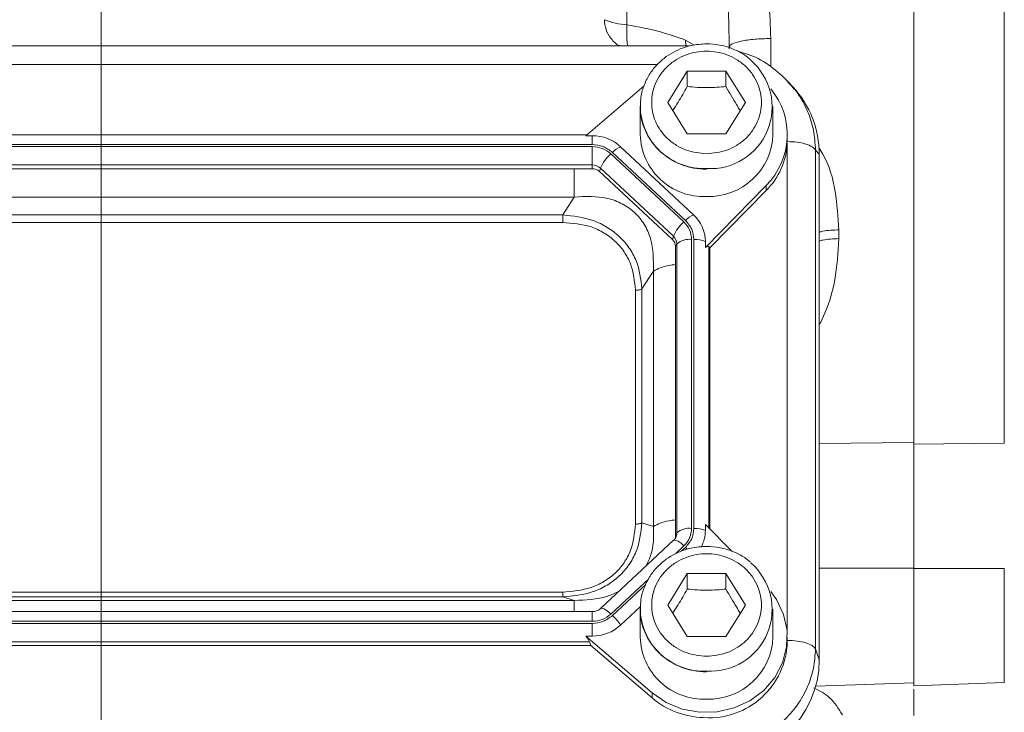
# Model space of a CAD drawing. Header units: inches. Extents: x 0.3 to 33.9, y 0.2 to 21.7.
# Tile 16 of 26: x 23.8 to 26.5, y 8 to 9.9. Entities that reach past the tile are written whole.
import ezdxf

# ---------------------------------------------------------------- set-up
doc = ezdxf.new("R2010")
doc.units = ezdxf.units.IN
doc.header["$MEASUREMENT"] = 0
doc.layers.add('SLD-0', color=7, linetype='Continuous', lineweight=15)

msp = doc.modelspace()

# ---------------------------------------------------------------- linework, layer by layer
at = {"color": 7, "linetype": 'Continuous', "lineweight": 15}
for p, q in [((26.28848, 12.15215), (26.28848, 8.71849)), ((26.54058, 12.14951), (26.54058, 8.72114)), ((25.48898, 10.57993), (25.48898, 9.88662)), ((25.66323, 9.82776), (22.3416, 9.82776)), ((25.77398, 9.81999), (25.77398, 9.82516)), ((25.60298, 9.67046), (25.65698, 9.75778)), ((25.65698, 9.75778), (25.76498, 9.75778)), ((25.65698, 9.75778), (25.65698, 9.71478)), ((25.76498, 9.75778), (25.81898, 9.67046)), ((25.76498, 9.75778), (25.76498, 9.71478)), ((25.53674, 9.71672), (25.37437, 9.57782)), ((25.93921, 9.72541), (25.93421, 9.73115)), ((25.95171, 9.71388), (25.94033, 9.72639)), ((25.52598, 9.65899), (25.52598, 9.58087)), ((25.65698, 9.58314), (25.60298, 9.67046)), ((25.81898, 9.67046), (25.76498, 9.58314)), ((25.89598, 9.58087), (25.89598, 9.65899)), ((25.37705, 9.58011), (22.66991, 9.58011)), ((25.37437, 9.57782), (25.3922, 9.57782)), ((25.3922, 9.57782), (25.3922, 9.55316)), ((25.76498, 9.58314), (25.65698, 9.58314)), ((25.93598, 9.56654), (25.93598, 9.58087)), ((25.3922, 9.55316), (22.65477, 9.55316)), ((25.3922, 9.54745), (22.65477, 9.54745)), ((25.3922, 9.49639), (25.3922, 9.54745)), ((25.93591, 9.56129), (25.93598, 9.56654)), ((25.64777, 9.33745), (25.44448, 9.52723)), ((25.65209, 9.34149), (25.44881, 9.53127)), ((25.67484, 9.35735), (25.47156, 9.54713)), ((26.01459, 8.14772), (26.01459, 9.53759)), ((26.02497, 9.52618), (26.01459, 9.53759)), ((26.02497, 8.11692), (26.02497, 9.52618)), ((25.3922, 9.49639), (22.65477, 9.49639)), ((25.3922, 9.48578), (25.3922, 9.49639)), ((25.3922, 9.48578), (22.65477, 9.48578)), ((25.4127, 9.47785), (25.41523, 9.48749)), ((25.61599, 9.28807), (25.4127, 9.47785)), ((25.61852, 9.2977), (25.41523, 9.48749)), ((25.70771, 9.26662), (25.87687, 9.43896)), ((25.87687, 9.43896), (25.87687, 9.42462)), ((25.72048, 9.26529), (25.87687, 9.42462)), ((25.34207, 9.40679), (22.7049, 9.40679)), ((25.31002, 9.35699), (25.34207, 9.40679)), ((25.31002, 9.35699), (22.73694, 9.35699)), ((25.31002, 9.33625), (22.73694, 9.33625)), ((26.07979, 9.31537), (26.07979, 9.29088)), ((25.61599, 9.28807), (25.61852, 9.2977)), ((25.62448, 9.26893), (25.62806, 9.2762)), ((25.62806, 8.47105), (25.62806, 9.2762)), ((25.66942, 8.48348), (25.66942, 9.28864)), ((25.67554, 8.48348), (25.67554, 9.28864)), ((25.70771, 9.26662), (25.70771, 9.28326)), ((25.62448, 8.46377), (25.62448, 9.26893)), ((25.72048, 9.26529), (25.7169, 9.26892)), ((25.72048, 8.48174), (25.72048, 9.26529)), ((25.53086, 9.15082), (25.5629, 9.20062)), ((25.5629, 8.48907), (25.5629, 9.20062)), ((25.51267, 8.49534), (25.51267, 9.14706)), ((25.53086, 8.4991), (25.53086, 9.15082)), ((26.54058, 8.72114), (26.28848, 8.71849)), ((25.53086, 8.4991), (25.5629, 8.48907)), ((25.70771, 8.49475), (25.70771, 8.47811)), ((25.7811, 8.41999), (25.70771, 8.49475)), ((25.6191, 8.45032), (25.41582, 8.26054)), ((25.62501, 8.4582), (25.62026, 8.45098)), ((25.62486, 8.45791), (25.62442, 8.45708)), ((25.62448, 8.46377), (25.62806, 8.47105)), ((26.54058, 8.37196), (26.28848, 8.37184)), ((26.28848, 8.37184), (26.28848, 8.0451)), ((25.60298, 8.27009), (25.65698, 8.35741)), ((25.65698, 8.35741), (25.76498, 8.35741)), ((25.65698, 8.35741), (25.65698, 8.31441)), ((25.76498, 8.35741), (25.81898, 8.27009)), ((25.76498, 8.35741), (25.76498, 8.31441)), ((22.73694, 8.30615), (25.31002, 8.30615)), ((22.73694, 8.29293), (25.31002, 8.29293)), ((25.31002, 8.29293), (25.34207, 8.2829)), ((22.7049, 8.2829), (25.34207, 8.2829)), ((25.47156, 8.21424), (25.52724, 8.26622)), ((25.52598, 8.25862), (25.52598, 8.1805)), ((25.65698, 8.18277), (25.60298, 8.27009)), ((25.81898, 8.27009), (25.76498, 8.18277)), ((25.89598, 8.1805), (25.89598, 8.25862)), ((25.3922, 8.25162), (22.65477, 8.25162)), ((22.65477, 8.22467), (25.3922, 8.22467)), ((22.65477, 8.21896), (25.3922, 8.21896)), ((25.3922, 8.21896), (25.3922, 8.18355)), ((25.37437, 8.18355), (25.55897, 8.02563)), ((25.37437, 8.18355), (25.3922, 8.18355)), ((25.76498, 8.18277), (25.65698, 8.18277)), ((25.93598, 8.16616), (25.93598, 8.1805)), ((22.65866, 8.1573), (25.38831, 8.1573)), ((22.66256, 8.16791), (25.3844, 8.16791)), ((25.38831, 8.1573), (25.3844, 8.16791)), ((25.38831, 8.1573), (25.55897, 8.0113)), ((26.02497, 8.11692), (26.01459, 8.14772)), ((26.0152, 8.04409), (26.28848, 8.05363)), ((26.28848, 8.0451), (26.54058, 8.0539)), ((25.55897, 8.02563), (25.55897, 8.0113))]:
    msp.add_line(p, q, dxfattribs=at)
at = {"color": 8, "linetype": 'Continuous', "lineweight": 15}
for p, q in [((25.65354, 9.82776), (25.6519, 9.84428)), ((25.6519, 9.84428), (25.6763, 9.82994)), ((25.88979, 9.8485), (25.88979, 9.77039)), ((25.57402, 9.77642), (22.47164, 9.77642)), ((25.9358, 8.18885), (25.9358, 9.55818)), ((25.7169, 8.48539), (25.7169, 9.26892)), ((26.02497, 8.72014), (26.28848, 8.7229)), ((25.62492, 8.41335), (25.64777, 8.43467)), ((25.64034, 8.41966), (25.65209, 8.43063)), ((26.02497, 8.37256), (26.28848, 8.37268)), ((26.54058, 8.37196), (26.54058, 8.0539)), ((25.44448, 8.24489), (25.54984, 8.34325)), ((25.44881, 8.24085), (25.54167, 8.32754)), ((25.3922, 8.22467), (25.3922, 8.25162))]:
    msp.add_line(p, q, dxfattribs=at)
at = {"color": 7, "linetype": 'Continuous', "lineweight": 15, "flags": 128}
for points in [[(25.62026, 8.45098), (25.61986, 8.45082), (25.6191, 8.45032)], [(25.55897, 8.02563), (25.59848, 7.99859), (25.64332, 7.98017), (25.69137, 7.97124), (25.74035, 7.97224), (25.78794, 7.98311), (25.83187, 8.00334), (25.87008, 8.03197), (25.90074, 8.06764), (25.92241, 8.10866), (25.93406, 8.15308), (25.93513, 8.19881), (25.92557, 8.24366), (25.90584, 8.28553), (25.88979, 8.308)]]:
    msp.add_lwpolyline(points, dxfattribs=at)
at = {"color": 8, "linetype": 'Continuous', "lineweight": 15, "flags": 128}
for points in [[(25.65209, 8.43063), (25.65533, 8.42753), (25.65702, 8.42583)], [(25.41582, 8.26054), (25.41657, 8.26104), (25.41876, 8.26138), (25.42173, 8.26075), (25.42539, 8.25919), (25.42963, 8.25674), (25.43432, 8.25347), (25.43932, 8.24948), (25.44448, 8.24489)]]:
    msp.add_lwpolyline(points, dxfattribs=at)
at = {"color": 7, "linetype": 'Continuous', "lineweight": 15}
for centre, radius, start, end in [((25.50395, 10.09639), 0.2103, 248.28921, 265.91773), ((25.72184, 9.65779), 0.17185, 266.3771, 49.15032), ((25.73553, 9.58075), 0.20021, 314.90744, 39.59937), ((25.39282, 9.46147), 0.11635, 47.41014, 90.30672), ((25.70364, 9.58573), 0.17773, 181.56835, 272.36639), ((25.71645, 9.58773), 0.17966, 268.25486, 357.81041), ((25.73291, 9.56793), 0.20313, 315.13005, 357.2496), ((25.51507, 9.44464), 0.10864, 130.5237, 156.77612), ((25.50161, 9.47979), 0.07374, 114.04908, 135.72548), ((25.39238, 9.46262), 0.03377, 47.41014, 90.30672), ((25.39236, 9.45572), 0.03006, 47.41014, 90.30672), ((25.70489, 9.29001), 0.07374, 114.04908, 135.72548), ((25.60628, 9.28259), 0.10143, 0.37684, 47.47524), ((25.71836, 9.25486), 0.10864, 130.5237, 156.77612), ((25.59827, 9.26875), 0.02621, 0.37684, 47.47524), ((25.59862, 9.276), 0.02944, 0.37684, 47.47524), ((25.66237, 9.23709), 0.05202, 82.2097, 131.26304), ((25.67766, 9.20234), 0.08632, 69.62324, 91.40493), ((25.66237, 8.43194), 0.05202, 82.2097, 131.26304), ((25.67766, 8.39719), 0.08632, 69.62324, 91.40493), ((25.60843, 8.47829), 0.09928, 331.60924, 359.89777), ((25.59899, 8.46379), 0.02549, 338.36554, 359.95564), ((25.72184, 8.25742), 0.17185, 266.3771, 49.15032), ((25.34635, 8.13025), 0.15077, 33.85579, 47.19104), ((25.39282, 8.2999), 0.11635, 269.69328, 312.58986), ((25.70364, 8.18536), 0.17773, 181.56835, 272.36639), ((25.71645, 8.18736), 0.17966, 268.25486, 357.81041), ((25.71791, 8.17403), 0.21822, 266.70375, 357.93409), ((25.70968, 8.18965), 0.2335, 229.80355, 268.12355)]:
    msp.add_arc(centre, radius, start, end, dxfattribs=at)
at = {"color": 8, "linetype": 'Continuous', "lineweight": 15}
for centre, radius, start, end in [((25.70362, 9.66382), 0.17769, 181.32741, 272.37287), ((25.61496, 8.41068), 0.04064, 36.18186, 82.5132), ((25.59926, 8.47109), 0.0288, 332.75176, 359.90401), ((25.70362, 8.26345), 0.17769, 181.32741, 272.37287)]:
    msp.add_arc(centre, radius, start, end, dxfattribs=at)
at = {"color": 7, "linetype": 'Continuous', "lineweight": 15}
for centre, major_axis, ratio, start_param, end_param in [((25.70613, 9.51721), (0.31298, 0.06559), 0.927683, 6.0911664, 6.7827593), ((25.67554, 9.22416), (0.0413, 0.04481), 0.1702111, 6.2750955, 6.7987851), ((25.33926, 8.20391), (0.0452, -0.04116), 0.1845839, 0.3410708, 0.8647603), ((25.70613, 8.1259), (0.31298, -0.06559), 0.927683, 4.9345661, 6.4752042)]:
    msp.add_ellipse(centre, major_axis=major_axis, ratio=ratio, start_param=start_param, end_param=end_param, dxfattribs=at)
for points, knots in [([(25.77398, 9.82516), (25.77337, 9.86297), (25.7721, 9.94151), (25.76245, 10.0637), (25.74764, 10.18955), (25.72836, 10.31394), (25.70581, 10.43653), (25.67958, 10.5616), (25.65101, 10.6841), (25.62067, 10.80454), (25.58883, 10.92341), (25.55425, 11.04567), (25.51809, 11.16818), (25.48288, 11.28336), (25.44591, 11.40144), (25.42103, 11.47888), (25.40724, 11.52178)], [0, 0, 0, 0, 0.0641544, 0.1332881, 0.2074425, 0.2786179, 0.3464576, 0.4188806, 0.4958965, 0.5610949, 0.6317156, 0.7077613, 0.7811004, 0.8543919, 0.919325, 1, 1, 1, 1]), ([(25.40724, 11.52178), (25.42745, 11.47563), (25.46583, 11.38798), (25.52187, 11.25542), (25.57587, 11.12311), (25.62921, 10.98603), (25.67988, 10.84755), (25.72395, 10.71779), (25.761, 10.59896), (25.79186, 10.49039), (25.81872, 10.3852), (25.85062, 10.24116), (25.88173, 10.06201), (25.88719, 9.91747), (25.88979, 9.8485)], [0, 0, 0, 0, 0.0893642, 0.1696891, 0.2512273, 0.3366563, 0.422023, 0.5024829, 0.5690182, 0.632461, 0.6930609, 0.7522321, 0.881791, 1, 1, 1, 1]), ([(25.47001, 9.82776), (25.4693, 9.82804), (25.45913, 9.83221), (25.44428, 9.84792), (25.42887, 9.87285), (25.42704, 9.89179), (25.42616, 9.901)], [0, 0, 0, 0, 0.02466038, 0.35559764, 0.6865349, 1, 1, 1, 1]), ([(25.6519, 9.84428), (25.62944, 9.85235), (25.58086, 9.8698), (25.52111, 9.88074), (25.48898, 9.88662)], [0, 0, 0, 0, 0.4622348, 1, 1, 1, 1]), ([(25.71098, 9.83383), (25.6964, 9.83294), (25.67599, 9.83169), (25.64714, 9.82355), (25.62356, 9.81396), (25.59762, 9.79825), (25.5735, 9.77743), (25.55247, 9.7513), (25.53658, 9.72033), (25.52713, 9.68914), (25.52698, 9.66847), (25.52691, 9.65982)], [0, 0, 0, 0, 0.1514837, 0.2120683, 0.3127508, 0.41772, 0.5309303, 0.6502269, 0.7751931, 0.9059257, 1, 1, 1, 1]), ([(25.83292, 9.78945), (25.82999, 9.79218), (25.81892, 9.80256), (25.79775, 9.81409), (25.77184, 9.82468), (25.7437, 9.83209), (25.7232, 9.83318), (25.71098, 9.83383)], [0, 0, 0, 0, 0.0918355, 0.3482167, 0.5400037, 0.7258957, 1, 1, 1, 1]), ([(25.71098, 9.52762), (25.69174, 9.52953), (25.66213, 9.53247), (25.6265, 9.55028), (25.60202, 9.56871), (25.58215, 9.5916), (25.56367, 9.62485), (25.55429, 9.67046), (25.56367, 9.71607), (25.58215, 9.74933), (25.60202, 9.77218), (25.6265, 9.79074), (25.66213, 9.80799), (25.71098, 9.81675), (25.75983, 9.80799), (25.79546, 9.79074), (25.81994, 9.77218), (25.83982, 9.74933), (25.8583, 9.71607), (25.86768, 9.67046), (25.8583, 9.62485), (25.83982, 9.5916), (25.81994, 9.56871), (25.79546, 9.55028), (25.75983, 9.53247), (25.73023, 9.52953), (25.71098, 9.52762)], [0, 0, 0, 0, 0.0598642, 0.0920902, 0.125, 0.1579098, 0.1901358, 0.25, 0.3098642, 0.3420902, 0.375, 0.4079098, 0.4401358, 0.5, 0.5598642, 0.5920902, 0.625, 0.6579098, 0.6901358, 0.75, 0.8098642, 0.8420902, 0.875, 0.9079098, 0.9401358, 1, 1, 1, 1]), ([(25.94056, 9.72611), (25.92443, 9.74152), (25.89234, 9.77218), (25.84268, 9.80068), (25.80988, 9.80952), (25.79875, 9.81253)], [0, 0, 0, 0, 0.4004327, 0.796513, 1, 1, 1, 1]), ([(25.61672, 9.64825), (25.62178, 9.65571), (25.63524, 9.67553), (25.64863, 9.6997), (25.65698, 9.71478)], [0, 0, 0, 0, 0.3763753, 1, 1, 1, 1]), ([(25.65698, 9.71478), (25.66636, 9.71391), (25.68531, 9.71216), (25.71338, 9.71152), (25.74023, 9.71246), (25.75668, 9.714), (25.76498, 9.71478)], [0, 0, 0, 0, 0.2646136, 0.5349658, 0.7653524, 1, 1, 1, 1]), ([(25.76498, 9.71478), (25.76967, 9.70634), (25.77914, 9.6893), (25.79272, 9.66661), (25.80131, 9.6535), (25.80501, 9.64786)], [0, 0, 0, 0, 0.3582338, 0.7242364, 1, 1, 1, 1]), ([(25.52691, 9.65982), (25.52663, 9.65587), (25.5254, 9.63861), (25.53245, 9.60921), (25.54753, 9.5742), (25.56966, 9.54426), (25.59649, 9.52025), (25.62407, 9.50375), (25.65016, 9.49334), (25.67825, 9.48588), (25.69876, 9.4848), (25.71098, 9.48416)], [0, 0, 0, 0, 0.0428931, 0.1871989, 0.3206337, 0.4526878, 0.5812683, 0.6994792, 0.7879073, 0.8736174, 1, 1, 1, 1]), ([(25.5629, 9.20062), (25.563, 9.23153), (25.56313, 9.27735), (25.53863, 9.33159), (25.51179, 9.3649), (25.47656, 9.38955), (25.42013, 9.41086), (25.37351, 9.40843), (25.34207, 9.40679)], [0, 0, 0, 0, 0.2573968, 0.3816022, 0.5, 0.618394, 0.7426032, 1, 1, 1, 1]), ([(25.53086, 9.15082), (25.52778, 9.1776), (25.52312, 9.21805), (25.49601, 9.26622), (25.4687, 9.29794), (25.43466, 9.3235), (25.38278, 9.34907), (25.33901, 9.35383), (25.31002, 9.35699)], [0, 0, 0, 0, 0.2489774, 0.3760593, 0.5, 0.6239451, 0.7510226, 1, 1, 1, 1]), ([(25.51267, 9.14706), (25.51027, 9.1722), (25.50664, 9.21003), (25.48222, 9.25508), (25.45714, 9.28439), (25.42574, 9.30781), (25.37749, 9.33061), (25.33696, 9.334), (25.31002, 9.33625)], [0, 0, 0, 0, 0.2500616, 0.3761471, 0.5, 0.6237895, 0.7499384, 1, 1, 1, 1]), ([(26.28848, 8.71849), (26.28848, 8.70495), (26.28848, 8.67775), (26.28848, 8.62367), (26.28848, 8.55496), (26.28848, 8.483), (26.28848, 8.42139), (26.28848, 8.38841), (26.28848, 8.37184)], [0, 0, 0, 0, 0.1328527, 0.2669776, 0.4941088, 0.7278312, 0.8632455, 1, 1, 1, 1]), ([(25.31002, 8.29293), (25.33901, 8.29554), (25.38278, 8.29947), (25.43466, 8.32451), (25.4687, 8.34994), (25.49601, 8.38179), (25.52312, 8.43049), (25.52778, 8.47177), (25.53086, 8.4991)], [0, 0, 0, 0, 0.2489774, 0.3760593, 0.5, 0.6239451, 0.7510226, 1, 1, 1, 1]), ([(25.31002, 8.30615), (25.33696, 8.30839), (25.37748, 8.31178), (25.42573, 8.33458), (25.45713, 8.35799), (25.48222, 8.38731), (25.50664, 8.43236), (25.51027, 8.47019), (25.51267, 8.49534)], [0, 0, 0, 0, 0.2500616, 0.3761471, 0.5, 0.6237895, 0.7499384, 1, 1, 1, 1]), ([(25.71098, 8.43346), (25.6964, 8.43257), (25.67599, 8.43132), (25.64714, 8.42318), (25.62356, 8.41359), (25.59762, 8.39788), (25.5735, 8.37706), (25.55247, 8.35093), (25.53658, 8.31996), (25.52713, 8.28877), (25.52698, 8.2681), (25.52691, 8.25945)], [0, 0, 0, 0, 0.1514837, 0.2120683, 0.3127508, 0.41772, 0.5309303, 0.6502269, 0.7751931, 0.9059257, 1, 1, 1, 1]), ([(25.83292, 8.38908), (25.82999, 8.39181), (25.81892, 8.40218), (25.79775, 8.41372), (25.77184, 8.42431), (25.7437, 8.43172), (25.7232, 8.43281), (25.71098, 8.43346)], [0, 0, 0, 0, 0.0918355, 0.3482167, 0.5400037, 0.7258957, 1, 1, 1, 1]), ([(25.71098, 8.12725), (25.69174, 8.12916), (25.66213, 8.1321), (25.6265, 8.14991), (25.60202, 8.16834), (25.58215, 8.19123), (25.56367, 8.22448), (25.55429, 8.27009), (25.56367, 8.3157), (25.58215, 8.34896), (25.60202, 8.37181), (25.6265, 8.39037), (25.66213, 8.40762), (25.71098, 8.41638), (25.75983, 8.40762), (25.79546, 8.39037), (25.81994, 8.37181), (25.83982, 8.34896), (25.8583, 8.3157), (25.86768, 8.27009), (25.8583, 8.22448), (25.83982, 8.19123), (25.81994, 8.16834), (25.79546, 8.14991), (25.75983, 8.1321), (25.73023, 8.12916), (25.71098, 8.12725)], [0, 0, 0, 0, 0.0598642, 0.0920902, 0.125, 0.1579098, 0.1901358, 0.25, 0.3098642, 0.3420902, 0.375, 0.4079098, 0.4401358, 0.5, 0.5598642, 0.5920902, 0.625, 0.6579098, 0.6901358, 0.75, 0.8098642, 0.8420902, 0.875, 0.9079098, 0.9401358, 1, 1, 1, 1]), ([(25.61672, 8.24788), (25.62178, 8.25534), (25.63524, 8.27516), (25.64863, 8.29933), (25.65698, 8.31441)], [0, 0, 0, 0, 0.3763753, 1, 1, 1, 1]), ([(25.65698, 8.31441), (25.66636, 8.31354), (25.68531, 8.31179), (25.71338, 8.31115), (25.74023, 8.31209), (25.75668, 8.31363), (25.76498, 8.31441)], [0, 0, 0, 0, 0.2646136, 0.5349658, 0.7653524, 1, 1, 1, 1]), ([(25.76498, 8.31441), (25.76967, 8.30597), (25.77914, 8.28893), (25.79272, 8.26624), (25.80131, 8.25313), (25.80501, 8.24749)], [0, 0, 0, 0, 0.3582338, 0.7242364, 1, 1, 1, 1]), ([(25.4157, 8.26057), (25.41556, 8.26039), (25.41412, 8.25858), (25.40991, 8.25605), (25.40354, 8.25315), (25.39747, 8.2518), (25.39354, 8.25167), (25.3922, 8.25162)], [0, 0, 0, 0, 0.0321169, 0.3195246, 0.5670636, 0.8527314, 1, 1, 1, 1]), ([(25.52691, 8.25945), (25.52663, 8.25549), (25.5254, 8.23824), (25.53245, 8.20884), (25.54753, 8.17383), (25.56966, 8.14389), (25.59649, 8.11988), (25.62407, 8.10338), (25.65016, 8.09297), (25.67825, 8.08551), (25.69876, 8.08443), (25.71098, 8.08379)], [0, 0, 0, 0, 0.0428931, 0.1871989, 0.3206337, 0.4526878, 0.5812683, 0.6994792, 0.7879073, 0.8736174, 1, 1, 1, 1]), ([(25.70536, 7.85903), (25.72524, 7.86047), (25.76416, 7.86328), (25.81188, 7.87751), (25.84839, 7.89342), (25.8845, 7.91354), (25.9251, 7.94458), (25.96498, 7.99002), (25.99319, 8.04032), (26.01094, 8.09367), (26.01335, 8.12944), (26.01459, 8.14772)], [0, 0, 0, 0, 0.1230964, 0.2409199, 0.3064863, 0.3715493, 0.5000851, 0.6286241, 0.7590801, 0.8769054, 1, 1, 1, 1]), ([(26.28848, 8.03588), (26.28848, 8.0282), (26.28848, 8.01584), (26.28848, 7.98905), (26.28848, 7.97101), (26.28848, 7.96195)], [0, 0, 0, 0, 0.4499894, 0.7236406, 1, 1, 1, 1])]:
    msp.add_open_spline(points, degree=3, knots=knots, dxfattribs=at)
at = {"color": 8, "linetype": 'Continuous', "lineweight": 15}
for points, knots in [([(25.49164, 9.82776), (25.49152, 9.82818), (25.49028, 9.83229), (25.48907, 9.84447), (25.48811, 9.86358), (25.48869, 9.87894), (25.48898, 9.88662)], [0, 0, 0, 0, 0.0364306, 0.3538482, 0.6771214, 1, 1, 1, 1]), ([(26.01459, 9.53759), (26.01335, 9.55644), (26.01094, 9.59333), (25.99629, 9.63844), (25.97944, 9.67271), (25.96279, 9.70036), (25.94752, 9.71659), (25.93921, 9.72541)], [0, 0, 0, 0, 0.2740572, 0.536375, 0.6823497, 0.8272035, 1, 1, 1, 1]), ([(26.07979, 9.31537), (26.07736, 9.351), (26.07248, 9.42234), (26.05177, 9.50156), (26.02769, 9.53869), (26.02387, 9.54459)], [0, 0, 0, 0, 0.45638937, 0.91363831, 1, 1, 1, 1]), ([(25.34207, 9.40679), (25.34207, 9.41543), (25.34207, 9.4327), (25.34207, 9.46043), (25.34207, 9.47834), (25.34207, 9.48578)], [0, 0, 0, 0, 0.368964, 0.737928, 1, 1, 1, 1]), ([(26.02497, 9.30887), (26.0283, 9.30982), (26.04389, 9.31423), (26.06399, 9.31487), (26.07979, 9.31537)], [0, 0, 0, 0, 0.213793, 1, 1, 1, 1]), ([(26.07979, 9.29088), (26.07728, 9.25232), (26.07224, 9.175), (26.04802, 9.09505), (26.02766, 9.05571), (26.02497, 9.0505)], [0, 0, 0, 0, 0.4633562, 0.9290252, 1, 1, 1, 1]), ([(26.02497, 9.28424), (26.0283, 9.28521), (26.04389, 9.28972), (26.06399, 9.29037), (26.07979, 9.29088)], [0, 0, 0, 0, 0.213793, 1, 1, 1, 1]), ([(25.5629, 9.20062), (25.56885, 9.20371), (25.58075, 9.20988), (25.60266, 9.21611), (25.61849, 9.21819), (25.62448, 9.21898)], [0, 0, 0, 0, 0.3831425, 0.766285, 1, 1, 1, 1]), ([(25.5629, 8.48907), (25.56885, 8.49216), (25.58075, 8.49833), (25.60266, 8.50456), (25.61849, 8.50665), (25.62448, 8.50743)], [0, 0, 0, 0, 0.3831425, 0.766285, 1, 1, 1, 1]), ([(25.54043, 8.37687), (25.54567, 8.38672), (25.56458, 8.4223), (25.56361, 8.46105), (25.5629, 8.48907)], [0, 0, 0, 0, 0.2768612, 1, 1, 1, 1]), ([(25.34207, 8.2829), (25.37379, 8.28384), (25.41766, 8.28514), (25.45683, 8.30379), (25.46768, 8.30895)], [0, 0, 0, 0, 0.7231407, 1, 1, 1, 1]), ([(25.34207, 8.2829), (25.34207, 8.2804), (25.34207, 8.27538), (25.34207, 8.26347), (25.34207, 8.25367), (25.34207, 8.25162)], [0, 0, 0, 0, 0.4415435, 0.8830871, 1, 1, 1, 1]), ([(26.00979, 8.03888), (26.0253, 8.03149), (26.0568, 8.01645), (26.07844, 7.98162), (26.08942, 7.96393)], [0, 0, 0, 0, 0.4922417, 1, 1, 1, 1])]:
    msp.add_open_spline(points, degree=3, knots=knots, dxfattribs=at)
at = {"color": 7, "linetype": 'Continuous', "lineweight": 15}
for points in [[(25.77398, 9.82516), (25.7757, 9.82815), (25.77915, 9.83414), (25.80573, 9.84175), (25.84388, 9.84719), (25.87449, 9.84807), (25.88979, 9.8485)], [(25.3922, 9.55316), (25.4028, 9.55214), (25.424, 9.5501), (25.44054, 9.53754), (25.44881, 9.53127)], [(25.3922, 9.54745), (25.40199, 9.5465), (25.42157, 9.54462), (25.43685, 9.53302), (25.44448, 9.52723)], [(26.01459, 9.53759), (26.01204, 9.54082), (26.00695, 9.54727), (25.98821, 9.55497), (25.96383, 9.56026), (25.94522, 9.56094), (25.93591, 9.56129)], [(25.31002, 9.33625), (25.31002, 9.33801), (25.31002, 9.34153), (25.31002, 9.34709), (25.31002, 9.35245), (25.31002, 9.35547), (25.31002, 9.35699)], [(25.64777, 9.33745), (25.65397, 9.33032), (25.66639, 9.31606), (25.66841, 9.29778), (25.66942, 9.28864)], [(25.65209, 9.34149), (25.65882, 9.33377), (25.67226, 9.31833), (25.67445, 9.29853), (25.67554, 9.28864)], [(25.51267, 9.14706), (25.51451, 9.1471), (25.51818, 9.1472), (25.52328, 9.148), (25.52775, 9.14919), (25.52982, 9.15027), (25.53086, 9.15082)], [(25.51267, 8.49534), (25.51451, 8.49539), (25.51818, 8.49548), (25.52328, 8.49628), (25.52775, 8.49747), (25.52982, 8.49855), (25.53086, 8.4991)], [(25.66942, 8.48348), (25.66841, 8.47434), (25.66639, 8.45606), (25.65397, 8.4418), (25.64777, 8.43467)], [(25.67554, 8.48348), (25.67445, 8.47359), (25.67226, 8.45379), (25.65882, 8.43835), (25.65209, 8.43063)], [(25.31002, 8.30615), (25.31002, 8.30448), (25.31002, 8.30116), (25.31002, 8.29719), (25.31002, 8.2942), (25.31002, 8.29335), (25.31002, 8.29293)], [(25.44448, 8.24489), (25.43685, 8.2391), (25.42157, 8.2275), (25.40199, 8.22562), (25.3922, 8.22467)], [(25.44881, 8.24085), (25.44054, 8.23458), (25.424, 8.22202), (25.4028, 8.21998), (25.3922, 8.21896)], [(25.93591, 8.17141), (25.94522, 8.17107), (25.96383, 8.17039), (25.98821, 8.16509), (26.00695, 8.1574), (26.01204, 8.15095), (26.01459, 8.14772)]]:
    msp.add_open_spline(points, degree=3, dxfattribs=at)
at = {"layer": 'SLD-0'}
msp.add_line((24.02398, 17.82849), (24.02398, 3.68039), dxfattribs=at)

doc.saveas('drawing.dxf')
